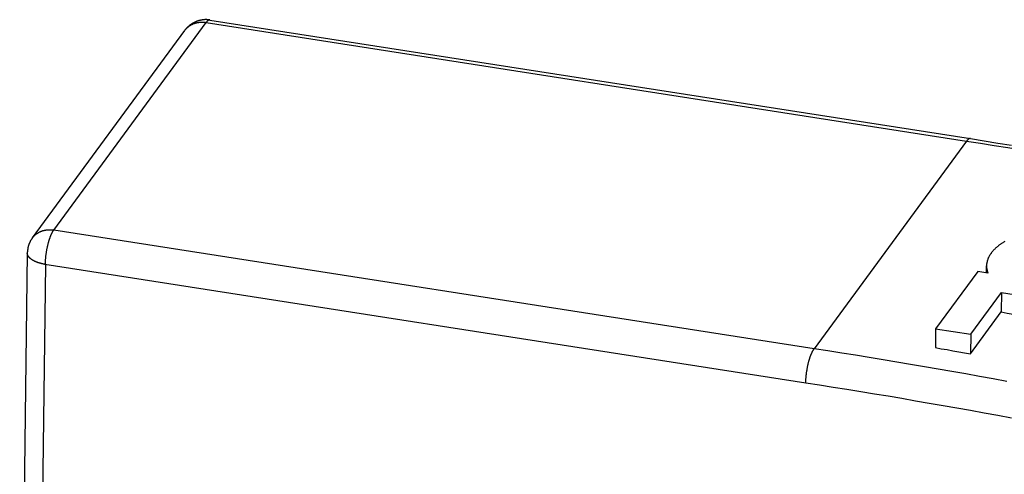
# Model space of a CAD drawing. Header units: inches. Extents: x 0 to 22, y 0 to 17.
# Tile 28 of 46: x 8.277 to 9.409, y 11.645 to 12.168. Entities that reach past the tile are written whole.
import ezdxf

# ---------------------------------------------------------------- set-up
doc = ezdxf.new("R2010")
doc.units = ezdxf.units.IN
doc.header["$LTSCALE"] = 1.21
doc.header["$MEASUREMENT"] = 0
doc.layers.get('0').update_dxf_attribs({"linetype": 'CONTINUOUS'})

msp = doc.modelspace()

# ---------------------------------------------------------------- linework, layer by layer
at = {"color": 7, "linetype": 'Continuous'}
for p, q in [((8.3166, 11.9258), (8.4917, 12.1646)), ((8.4917, 12.1646), (9.3654, 12.0281)), ((8.496, 12.1674), (9.3697, 12.0309)), ((8.292, 11.9167), (8.4672, 12.1555)), ((9.3654, 12.0281), (9.1902, 11.7893)), ((9.1902, 11.7893), (8.3166, 11.9258)), ((8.3082, 11.9004), (8.3083, 11.9013)), ((8.3083, 11.9013), (8.3085, 11.9021)), ((8.3085, 11.9021), (8.3086, 11.9029)), ((8.3086, 11.9029), (8.3088, 11.9037)), ((8.3088, 11.9037), (8.3089, 11.9046)), ((8.3089, 11.9046), (8.3091, 11.9054)), ((8.3091, 11.9054), (8.3092, 11.9062)), ((8.3092, 11.9062), (8.3094, 11.907)), ((8.3094, 11.907), (8.3096, 11.9078)), ((8.3096, 11.9078), (8.3098, 11.9086)), ((8.3098, 11.9086), (8.31, 11.9094)), ((8.31, 11.9094), (8.3102, 11.9101)), ((8.2862, 11.8993), (8.2774, 11.2072)), ((8.307, 11.8898), (8.3071, 11.8906)), ((8.307, 11.889), (8.307, 11.8898)), ((8.3071, 11.8914), (8.3072, 11.8922)), ((8.3071, 11.8906), (8.3071, 11.8914)), ((8.3072, 11.8922), (8.3073, 11.893)), ((8.3073, 11.8938), (8.3074, 11.8946)), ((8.3073, 11.893), (8.3073, 11.8938)), ((8.3074, 11.8946), (8.3075, 11.8954)), ((8.3075, 11.8954), (8.3076, 11.8963)), ((8.3076, 11.8963), (8.3077, 11.8971)), ((8.3077, 11.8971), (8.3078, 11.8979)), ((8.3078, 11.8979), (8.3079, 11.8988)), ((8.3079, 11.8988), (8.3081, 11.8996)), ((8.3081, 11.8996), (8.3082, 11.9004)), ((8.3069, 11.8863), (8.2981, 11.1938)), ((9.3782, 11.8781), (9.3298, 11.8121)), ((9.3898, 11.8763), (9.3782, 11.8781)), ((9.3882, 11.8765), (9.3883, 11.8847)), ((9.3893, 11.878), (9.3892, 11.8764)), ((9.3893, 11.878), (9.3898, 11.8763)), ((9.3701, 11.8058), (9.4053, 11.8538)), ((9.4053, 11.8538), (9.405, 11.8315)), ((9.4053, 11.8538), (9.4466, 11.8473)), ((9.3698, 11.7835), (9.405, 11.8315)), ((9.3298, 11.8121), (9.3295, 11.7905)), ((9.3298, 11.8121), (9.3701, 11.8058)), ((9.3701, 11.8058), (9.3698, 11.7835)), ((9.182, 11.7648), (9.1821, 11.7656)), ((9.1821, 11.7656), (9.1823, 11.7664)), ((9.1823, 11.7664), (9.1824, 11.7672)), ((9.1824, 11.7672), (9.1826, 11.7681)), ((9.1826, 11.7681), (9.1827, 11.7689)), ((9.1827, 11.7689), (9.1829, 11.7697)), ((9.1829, 11.7697), (9.1831, 11.7705)), ((9.1831, 11.7705), (9.1833, 11.7713)), ((9.1833, 11.7713), (9.1834, 11.7721)), ((9.1834, 11.7721), (9.1836, 11.7729)), ((9.1836, 11.7729), (9.1838, 11.7736)), ((9.1807, 11.7541), (9.1808, 11.7549)), ((9.1807, 11.7533), (9.1807, 11.7541)), ((9.1808, 11.7549), (9.1809, 11.7557)), ((9.1809, 11.7565), (9.181, 11.7573)), ((9.1809, 11.7557), (9.1809, 11.7565)), ((9.181, 11.7573), (9.1811, 11.7581)), ((9.1811, 11.7581), (9.1812, 11.759)), ((9.1812, 11.759), (9.1813, 11.7598)), ((9.1813, 11.7598), (9.1814, 11.7606)), ((9.1814, 11.7606), (9.1815, 11.7614)), ((9.1815, 11.7614), (9.1816, 11.7623)), ((9.1816, 11.7623), (9.1817, 11.7631)), ((9.1817, 11.7631), (9.1818, 11.7639)), ((9.1818, 11.7639), (9.182, 11.7648)), ((9.1807, 11.7525), (9.1807, 11.7533))]:
    msp.add_line(p, q, dxfattribs=at)
for points in [[(8.496, 12.1674), (8.4958, 12.1675), (8.4954, 12.1675), (8.4949, 12.1676), (8.4945, 12.1676), (8.4941, 12.1677), (8.4937, 12.1677), (8.4933, 12.1677), (8.4929, 12.1677), (8.4925, 12.1678), (8.492, 12.1678), (8.4916, 12.1678), (8.4912, 12.1678), (8.4908, 12.1678), (8.4904, 12.1678), (8.49, 12.1678), (8.4895, 12.1677), (8.4891, 12.1677), (8.4887, 12.1677), (8.4883, 12.1676), (8.4879, 12.1676), (8.4875, 12.1675), (8.487, 12.1675), (8.4866, 12.1674), (8.4862, 12.1673), (8.4858, 12.1673), (8.4854, 12.1672), (8.485, 12.1671), (8.4846, 12.167), (8.4841, 12.1669), (8.4837, 12.1668), (8.4833, 12.1667), (8.4829, 12.1666), (8.4825, 12.1664), (8.4821, 12.1663), (8.4817, 12.1662), (8.4813, 12.166), (8.4809, 12.1659), (8.4805, 12.1657), (8.4801, 12.1656), (8.4797, 12.1654), (8.4793, 12.1653), (8.4789, 12.1651), (8.4785, 12.1649), (8.4782, 12.1647), (8.4778, 12.1645), (8.4774, 12.1643), (8.477, 12.1641), (8.4766, 12.1639), (8.4763, 12.1637), (8.4759, 12.1635), (8.4755, 12.1632), (8.4751, 12.163), (8.4748, 12.1628), (8.4744, 12.1625), (8.4741, 12.1623), (8.4737, 12.162), (8.4733, 12.1618), (8.473, 12.1615), (8.4727, 12.1612), (8.4723, 12.1609), (8.472, 12.1607), (8.4717, 12.1604), (8.4713, 12.1601), (8.471, 12.1598), (8.4707, 12.1595), (8.4704, 12.1592), (8.47, 12.1589), (8.4697, 12.1586), (8.4694, 12.1582), (8.4691, 12.1579), (8.4688, 12.1576), (8.4685, 12.1572), (8.4683, 12.1569), (8.468, 12.1566), (8.4677, 12.1562), (8.4674, 12.1559), (8.4672, 12.1555)], [(8.4674, 12.1558), (8.4676, 12.1561), (8.4679, 12.1564), (8.4681, 12.1567), (8.4683, 12.1569), (8.4686, 12.1572), (8.4688, 12.1575), (8.469, 12.1577), (8.4693, 12.158), (8.4696, 12.1582), (8.4698, 12.1585), (8.4701, 12.1587), (8.4703, 12.159), (8.4706, 12.1592), (8.4709, 12.1594), (8.4712, 12.1597), (8.4715, 12.1599), (8.4717, 12.1601), (8.472, 12.1603), (8.4723, 12.1605), (8.4726, 12.1608), (8.4729, 12.161), (8.4732, 12.1612), (8.4736, 12.1613), (8.4739, 12.1615), (8.4742, 12.1617), (8.4745, 12.1619), (8.4748, 12.1621), (8.4752, 12.1622), (8.4755, 12.1624), (8.4758, 12.1626), (8.4762, 12.1627), (8.4765, 12.1629), (8.4768, 12.163), (8.4772, 12.1632), (8.4775, 12.1633), (8.4779, 12.1634), (8.4782, 12.1635), (8.4786, 12.1637), (8.479, 12.1638), (8.4793, 12.1639), (8.4797, 12.164), (8.48, 12.1641), (8.4804, 12.1642), (8.4808, 12.1643), (8.4812, 12.1644), (8.4815, 12.1644), (8.4819, 12.1645), (8.4823, 12.1646), (8.4827, 12.1646), (8.483, 12.1647), (8.4834, 12.1647), (8.4838, 12.1648), (8.4842, 12.1648), (8.4846, 12.1649), (8.485, 12.1649), (8.4854, 12.1649), (8.4858, 12.1649), (8.4862, 12.165), (8.4866, 12.165), (8.4869, 12.165), (8.4873, 12.165), (8.4877, 12.165), (8.4881, 12.165), (8.4885, 12.1649), (8.4889, 12.1649), (8.4893, 12.1649), (8.4897, 12.1649), (8.4901, 12.1648), (8.4905, 12.1648), (8.4909, 12.1647), (8.4913, 12.1647), (8.4917, 12.1646)], [(8.496, 12.1674), (8.496, 12.1674), (8.4958, 12.1674), (8.4957, 12.1675), (8.4956, 12.1675), (8.4955, 12.1674), (8.4954, 12.1674), (8.4953, 12.1674), (8.4951, 12.1674), (8.495, 12.1674), (8.4949, 12.1673), (8.4948, 12.1673), (8.4947, 12.1672), (8.4945, 12.1672), (8.4944, 12.1671), (8.4943, 12.1671), (8.4942, 12.167), (8.494, 12.1669), (8.4939, 12.1668), (8.4938, 12.1668), (8.4937, 12.1667), (8.4935, 12.1666), (8.4934, 12.1665), (8.4933, 12.1664), (8.4932, 12.1662), (8.493, 12.1661), (8.4929, 12.166), (8.4928, 12.1659), (8.4926, 12.1657), (8.4925, 12.1656), (8.4924, 12.1654), (8.4922, 12.1653), (8.4921, 12.1651), (8.492, 12.165), (8.4919, 12.1648), (8.4917, 12.1646)], [(9.3697, 12.0309), (9.3696, 12.0309), (9.3695, 12.031), (9.3694, 12.031), (9.3693, 12.031), (9.3692, 12.031), (9.369, 12.0309), (9.3689, 12.0309), (9.3688, 12.0309), (9.3687, 12.0309), (9.3686, 12.0308), (9.3684, 12.0308), (9.3683, 12.0308), (9.3682, 12.0307), (9.3681, 12.0306), (9.3679, 12.0306), (9.3678, 12.0305), (9.3677, 12.0304), (9.3676, 12.0304), (9.3674, 12.0303), (9.3673, 12.0302), (9.3672, 12.0301), (9.3671, 12.03), (9.3669, 12.0299), (9.3668, 12.0297), (9.3667, 12.0296), (9.3666, 12.0295), (9.3664, 12.0294), (9.3663, 12.0292), (9.3662, 12.0291), (9.366, 12.0289), (9.3659, 12.0288), (9.3658, 12.0286), (9.3656, 12.0285), (9.3655, 12.0283), (9.3654, 12.0281)], [(9.3654, 12.0281), (9.3812, 12.0256), (9.397, 12.0231), (9.4129, 12.0206), (9.4287, 12.018), (9.4445, 12.0154), (9.4603, 12.0127), (9.4751, 12.0102)], [(9.3697, 12.0309), (9.3855, 12.0284), (9.4013, 12.0259), (9.4171, 12.0234)], [(8.292, 11.9167), (8.2923, 11.917), (8.2925, 11.9173), (8.2927, 11.9176), (8.2929, 11.9178), (8.2932, 11.9181), (8.2934, 11.9184), (8.2936, 11.9187), (8.2939, 11.9189), (8.2941, 11.9192), (8.2944, 11.9194), (8.2947, 11.9197), (8.2949, 11.9199), (8.2952, 11.9202), (8.2955, 11.9204), (8.2957, 11.9206), (8.296, 11.9209), (8.2963, 11.9211), (8.2966, 11.9213), (8.2969, 11.9215), (8.2972, 11.9217), (8.2975, 11.9219), (8.2978, 11.9221), (8.2981, 11.9223), (8.2984, 11.9225), (8.2987, 11.9227), (8.299, 11.9229), (8.2993, 11.9231), (8.2997, 11.9232), (8.3, 11.9234), (8.3003, 11.9236), (8.3007, 11.9237), (8.301, 11.9239), (8.3013, 11.924), (8.3017, 11.9242), (8.302, 11.9243), (8.3024, 11.9245), (8.3027, 11.9246), (8.3031, 11.9247), (8.3034, 11.9248), (8.3038, 11.925), (8.3042, 11.9251), (8.3045, 11.9252), (8.3049, 11.9253), (8.3053, 11.9254), (8.3056, 11.9254), (8.306, 11.9255), (8.3064, 11.9256), (8.3067, 11.9257), (8.3071, 11.9258), (8.3075, 11.9258), (8.3079, 11.9259), (8.3083, 11.9259), (8.3087, 11.926), (8.309, 11.926), (8.3094, 11.926), (8.3098, 11.9261), (8.3102, 11.9261), (8.3106, 11.9261), (8.311, 11.9261), (8.3114, 11.9261), (8.3118, 11.9262), (8.3122, 11.9262), (8.3126, 11.9261), (8.313, 11.9261), (8.3134, 11.9261), (8.3138, 11.9261), (8.3142, 11.9261), (8.3146, 11.926), (8.315, 11.926), (8.3154, 11.9259), (8.3158, 11.9259), (8.3162, 11.9258), (8.3166, 11.9258)], [(8.3102, 11.9101), (8.3104, 11.9109), (8.3105, 11.9113), (8.3106, 11.9117), (8.3107, 11.912), (8.3108, 11.9124), (8.3109, 11.9128), (8.311, 11.9131), (8.3111, 11.9135), (8.3112, 11.9139), (8.3113, 11.9142), (8.3114, 11.9146), (8.3116, 11.9149), (8.3117, 11.9153), (8.3118, 11.9156), (8.3119, 11.916), (8.312, 11.9163), (8.3121, 11.9166), (8.3123, 11.917), (8.3124, 11.9173), (8.3125, 11.9176), (8.3126, 11.9179), (8.3127, 11.9183), (8.3129, 11.9186), (8.313, 11.9189), (8.3131, 11.9192), (8.3132, 11.9195), (8.3133, 11.9198), (8.3135, 11.9201), (8.3136, 11.9204), (8.3137, 11.9207), (8.3138, 11.9209), (8.314, 11.9212), (8.3141, 11.9215), (8.3142, 11.9218), (8.3144, 11.922), (8.3145, 11.9223), (8.3146, 11.9225), (8.3147, 11.9228), (8.3149, 11.923), (8.315, 11.9233), (8.3151, 11.9235), (8.3153, 11.9237), (8.3154, 11.924), (8.3155, 11.9242), (8.3156, 11.9244), (8.3158, 11.9246), (8.3159, 11.9248), (8.316, 11.925), (8.3162, 11.9252), (8.3163, 11.9254), (8.3164, 11.9256), (8.3166, 11.9258)], [(8.292, 11.9167), (8.2918, 11.9164), (8.2916, 11.9161), (8.2913, 11.9157), (8.2911, 11.9154), (8.2909, 11.915), (8.2907, 11.9147), (8.2904, 11.9143), (8.2902, 11.914), (8.29, 11.9136), (8.2898, 11.9132), (8.2896, 11.9129), (8.2894, 11.9125), (8.2893, 11.9121), (8.2891, 11.9117), (8.2889, 11.9114), (8.2887, 11.911), (8.2886, 11.9106), (8.2884, 11.9102), (8.2883, 11.9098), (8.2881, 11.9094), (8.288, 11.9091), (8.2878, 11.9087), (8.2877, 11.9083), (8.2876, 11.9079), (8.2875, 11.9075), (8.2873, 11.9071), (8.2872, 11.9067), (8.2871, 11.9063), (8.287, 11.9059), (8.2869, 11.9055), (8.2868, 11.9051), (8.2868, 11.9047), (8.2867, 11.9043), (8.2866, 11.9039), (8.2866, 11.9035), (8.2865, 11.9031), (8.2864, 11.9026), (8.2864, 11.9022), (8.2864, 11.9018), (8.2863, 11.9014), (8.2863, 11.901), (8.2863, 11.9006), (8.2862, 11.9002), (8.2862, 11.8998), (8.2862, 11.8993)], [(9.4093, 11.9126), (9.4087, 11.9123), (9.408, 11.9119), (9.4074, 11.9115), (9.4068, 11.9111), (9.4062, 11.9107), (9.4056, 11.9103), (9.405, 11.9099), (9.4044, 11.9094), (9.4038, 11.909), (9.4032, 11.9086), (9.4027, 11.9082), (9.4021, 11.9078), (9.4016, 11.9074), (9.4011, 11.9069), (9.4006, 11.9065), (9.4001, 11.9061), (9.3996, 11.9056), (9.3991, 11.9052), (9.3986, 11.9048), (9.3981, 11.9043), (9.3977, 11.9039), (9.3972, 11.9034), (9.3968, 11.903), (9.3964, 11.9025), (9.396, 11.9021), (9.3955, 11.9016), (9.3952, 11.9012), (9.3948, 11.9007), (9.3944, 11.9003), (9.394, 11.8998), (9.3937, 11.8993), (9.3934, 11.8989), (9.393, 11.8984), (9.3927, 11.8979), (9.3924, 11.8975), (9.3921, 11.897), (9.3918, 11.8965), (9.3915, 11.896), (9.3913, 11.8956), (9.391, 11.8951), (9.3908, 11.8946), (9.3906, 11.8941), (9.3903, 11.8937), (9.3901, 11.8932), (9.3899, 11.8927), (9.3897, 11.8922), (9.3896, 11.8917), (9.3894, 11.8912), (9.3893, 11.8908), (9.3891, 11.8903), (9.389, 11.8898), (9.3889, 11.8893), (9.3888, 11.8888), (9.3887, 11.8883), (9.3886, 11.8878), (9.3885, 11.8873), (9.3884, 11.8869), (9.3884, 11.8864), (9.3883, 11.8859), (9.3883, 11.8854), (9.3883, 11.8849), (9.3883, 11.8847)], [(9.1806, 11.7498), (8.3065, 11.8863), (8.3061, 11.8864), (8.3057, 11.8865), (8.3053, 11.8866), (8.3049, 11.8866), (8.3046, 11.8867), (8.3042, 11.8868), (8.3038, 11.8869), (8.3034, 11.8869), (8.303, 11.887), (8.3026, 11.8871), (8.3023, 11.8872), (8.3019, 11.8873), (8.3015, 11.8874), (8.3012, 11.8875), (8.3008, 11.8876), (8.3004, 11.8877), (8.3001, 11.8878), (8.2997, 11.8879), (8.2994, 11.888), (8.299, 11.8881), (8.2987, 11.8882), (8.2984, 11.8884), (8.298, 11.8885), (8.2977, 11.8886), (8.2974, 11.8887), (8.297, 11.8888), (8.2967, 11.889), (8.2964, 11.8891), (8.2961, 11.8892), (8.2958, 11.8893), (8.2955, 11.8895), (8.2952, 11.8896), (8.2949, 11.8897), (8.2946, 11.8899), (8.2943, 11.89), (8.294, 11.8902), (8.2937, 11.8903), (8.2934, 11.8905), (8.2932, 11.8906), (8.2929, 11.8907), (8.2926, 11.8909), (8.2924, 11.891), (8.2921, 11.8912), (8.2919, 11.8914), (8.2916, 11.8915), (8.2914, 11.8917), (8.2912, 11.8918), (8.2909, 11.892), (8.2907, 11.8922), (8.2905, 11.8923), (8.2903, 11.8925), (8.2901, 11.8926), (8.2899, 11.8928), (8.2897, 11.893), (8.2895, 11.8931), (8.2893, 11.8933), (8.2891, 11.8935), (8.2889, 11.8937), (8.2888, 11.8938), (8.2886, 11.894), (8.2884, 11.8942), (8.2883, 11.8944), (8.2881, 11.8945), (8.288, 11.8947), (8.2878, 11.8949), (8.2877, 11.8951), (8.2876, 11.8953), (8.2875, 11.8954), (8.2873, 11.8956), (8.2872, 11.8958), (8.2871, 11.896), (8.287, 11.8962), (8.2869, 11.8964), (8.2868, 11.8965), (8.2868, 11.8967), (8.2867, 11.8969), (8.2866, 11.8971), (8.2865, 11.8973), (8.2865, 11.8975), (8.2864, 11.8977), (8.2864, 11.8979), (8.2863, 11.898), (8.2863, 11.8982), (8.2863, 11.8984), (8.2863, 11.8986), (8.2862, 11.8988), (8.2862, 11.899), (8.2862, 11.8992), (8.2862, 11.8993)], [(8.3069, 11.8863), (8.3069, 11.8867), (8.3069, 11.887), (8.3069, 11.8874), (8.307, 11.8878), (8.307, 11.8882), (8.307, 11.8886), (8.307, 11.889)], [(9.3883, 11.8847), (9.3883, 11.8844), (9.3883, 11.8839), (9.3883, 11.8834), (9.3883, 11.8829), (9.3884, 11.8824), (9.3884, 11.8819), (9.3885, 11.8814), (9.3886, 11.881), (9.3887, 11.8805), (9.3888, 11.88), (9.3889, 11.8795), (9.389, 11.879), (9.3891, 11.8785), (9.3893, 11.878)], [(9.405, 11.8315), (9.4119, 11.8302), (9.4188, 11.829), (9.4257, 11.8278), (9.4315, 11.8267)], [(9.1838, 11.7736), (9.184, 11.7744), (9.1841, 11.7748), (9.1842, 11.7752), (9.1843, 11.7755), (9.1844, 11.7759), (9.1846, 11.7763), (9.1847, 11.7766), (9.1848, 11.777), (9.1849, 11.7774), (9.185, 11.7777), (9.1851, 11.7781), (9.1852, 11.7784), (9.1853, 11.7788), (9.1854, 11.7791), (9.1856, 11.7795), (9.1857, 11.7798), (9.1858, 11.7802), (9.1859, 11.7805), (9.186, 11.7808), (9.1861, 11.7811), (9.1863, 11.7815), (9.1864, 11.7818), (9.1865, 11.7821), (9.1866, 11.7824), (9.1868, 11.7827), (9.1869, 11.783), (9.187, 11.7833), (9.1871, 11.7836), (9.1873, 11.7839), (9.1874, 11.7842), (9.1875, 11.7845), (9.1876, 11.7847), (9.1878, 11.785), (9.1879, 11.7853), (9.188, 11.7855), (9.1881, 11.7858), (9.1883, 11.7861), (9.1884, 11.7863), (9.1885, 11.7866), (9.1887, 11.7868), (9.1888, 11.787), (9.1889, 11.7873), (9.189, 11.7875), (9.1892, 11.7877), (9.1893, 11.7879), (9.1894, 11.7881), (9.1896, 11.7883), (9.1897, 11.7885), (9.1898, 11.7887), (9.19, 11.7889), (9.1901, 11.7891), (9.1902, 11.7893)], [(9.4117, 11.7517), (9.3959, 11.7546), (9.3801, 11.7574), (9.3643, 11.7603), (9.3485, 11.7631), (9.3326, 11.7658), (9.3168, 11.7685), (9.301, 11.7712), (9.2852, 11.7739), (9.2694, 11.7766), (9.2535, 11.7792), (9.2377, 11.7817), (9.2219, 11.7843), (9.206, 11.7868), (9.1902, 11.7893)], [(9.3295, 11.7905), (9.3362, 11.7893), (9.3429, 11.7882), (9.3497, 11.787), (9.3564, 11.7858), (9.3631, 11.7847), (9.3698, 11.7835)], [(9.1806, 11.7498), (9.1806, 11.7502), (9.1806, 11.7506), (9.1806, 11.7509), (9.1806, 11.7513), (9.1806, 11.7517), (9.1806, 11.7521), (9.1807, 11.7525)], [(9.4171, 11.7095), (9.4013, 11.7124), (9.3855, 11.7152), (9.3698, 11.7181), (9.354, 11.7209), (9.3383, 11.7237), (9.3225, 11.7264), (9.3067, 11.7291), (9.291, 11.7318), (9.2752, 11.7345), (9.2594, 11.7371), (9.2437, 11.7397), (9.2279, 11.7423), (9.2121, 11.7448), (9.1963, 11.7473), (9.1806, 11.7498)]]:
    msp.add_lwpolyline(points, dxfattribs=at)

doc.saveas('drawing.dxf')
